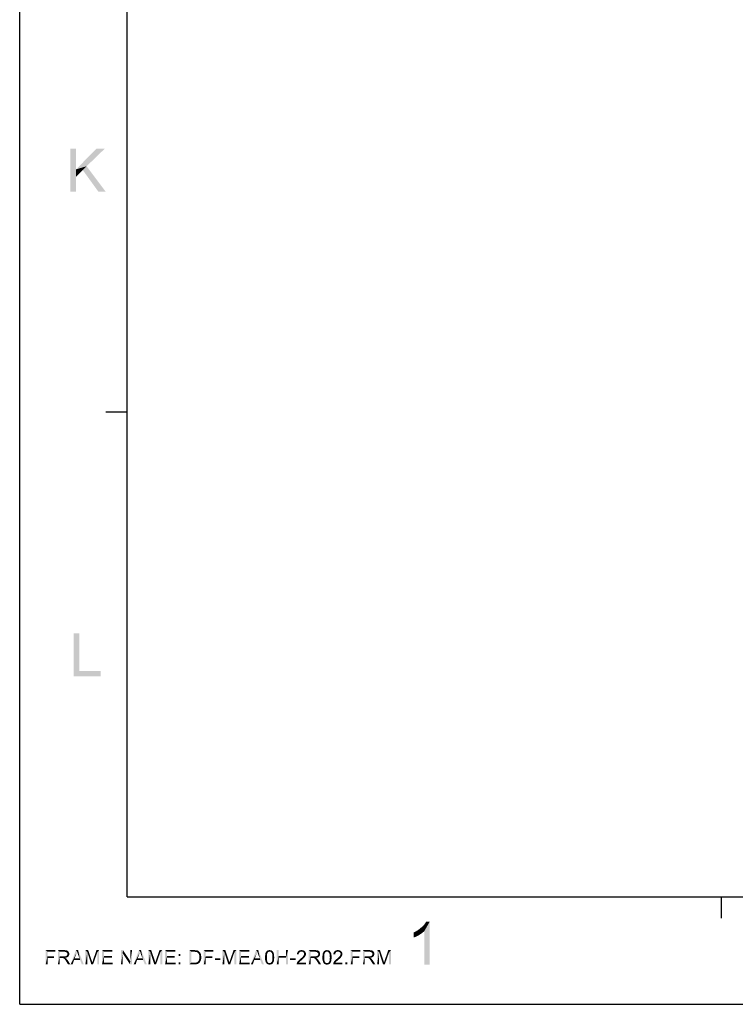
# Model space of a CAD drawing. Extents: x 0 to 1189, y 0 to 841.
# Tile 1 of 96: x 0 to 100, y 0 to 137. Entities that reach past the tile are written whole.
import ezdxf

# ---------------------------------------------------------------- set-up
doc = ezdxf.new("R2010")
doc.units = 0
doc.header["$LTSCALE"] = 65.395
doc.layers.get('0').update_dxf_attribs({"linetype": 'CONTINUOUS'})

msp = doc.modelspace()

# ---------------------------------------------------------------- linework, layer by layer
at = {"color": 4, "linetype": 'Continuous'}
for q in [(0, 841), (1189, 0)]:
    msp.add_line((0, 0), q, dxfattribs=at)
at = {"color": 3, "linetype": 'Continuous'}
for p, q in [((15, 15), (15, 826)), ((15, 82.58), (12, 82.58)), ((15, 15), (1174, 15)), ((97.79, 15), (97.79, 12))]:
    msp.add_line(p, q, dxfattribs=at)
at = {"color": 1, "linetype": 'Continuous'}
for points in [[(7.86, 119.36), (7.86, 116.47), (7.06, 113.36)], [(7.86, 119.36), (7.06, 113.36), (7.06, 119.36)], [(11.86, 119.36), (9.33, 116.91), (7.86, 116.47)], [(11.86, 119.36), (7.86, 116.47), (10.7, 119.36)], [(8.79, 116.38), (7.86, 116.47), (9.33, 116.91)], [(10.97, 113.36), (8.79, 116.38), (9.33, 116.91)], [(10.97, 113.36), (9.33, 116.91), (11.99, 113.36)], [(7.86, 116.47), (7.86, 115.45), (7.06, 113.36)], [(7.06, 113.36), (7.86, 115.45), (7.86, 113.36)], [(7.86, 116.47), (8.79, 116.38), (7.86, 115.45)], [(8.32, 51.77), (8.32, 46.49), (7.52, 45.77)], [(8.32, 51.77), (7.52, 45.77), (7.52, 51.77)], [(8.32, 46.49), (11.29, 46.49), (7.52, 45.77)], [(7.52, 45.77), (11.29, 46.49), (11.29, 45.77)], [(55.53, 10.34), (55.75, 10.52), (57.18, 11.54)], [(56.42, 10.21), (55.53, 10.34), (57.18, 11.54)], [(55.75, 10.52), (56.02, 10.74), (57.18, 11.54)], [(56.02, 10.74), (56.24, 10.92), (57.18, 11.54)], [(56.24, 10.92), (56.42, 11.14), (57.18, 11.54)], [(56.42, 11.14), (56.55, 11.32), (57.18, 11.54)], [(56.42, 5.54), (56.42, 10.21), (57.18, 11.54)], [(56.42, 5.54), (57.18, 11.54), (57.18, 5.54)], [(57.18, 11.54), (56.55, 11.32), (56.69, 11.54)], [(54.95, 10.03), (55.22, 10.16), (56.42, 10.21)], [(54.95, 10.03), (56.42, 10.21), (56.11, 9.94)], [(56.11, 9.94), (54.95, 9.32), (54.95, 10.03)], [(56.11, 9.94), (55.71, 9.67), (54.95, 9.32)], [(55.71, 9.67), (55.31, 9.45), (54.95, 9.32)], [(56.42, 10.21), (55.22, 10.16), (55.53, 10.34)], [(3.62, 7.57), (4.97, 7.57), (3.88, 7.33)], [(3.88, 7.33), (3.62, 5.57), (3.62, 7.57)], [(3.88, 7.33), (3.88, 6.71), (3.62, 5.57)], [(3.88, 7.33), (4.97, 7.57), (4.97, 7.33)], [(5.32, 7.57), (6.2, 7.57), (5.59, 7.33)], [(5.59, 7.33), (5.32, 5.57), (5.32, 7.57)], [(5.59, 7.33), (5.59, 6.7), (5.32, 5.57)], [(6.2, 7.57), (6.33, 7.55), (5.59, 7.33)], [(6.43, 7.55), (6.54, 7.53), (5.59, 7.33)], [(6.33, 7.55), (6.43, 7.55), (5.59, 7.33)], [(6.54, 7.53), (6.61, 7.51), (5.59, 7.33)], [(6.61, 7.51), (6.67, 7.48), (5.59, 7.33)], [(6.67, 7.48), (6.73, 7.44), (5.59, 7.33)], [(6.73, 7.44), (6.79, 7.38), (5.59, 7.33)], [(6.21, 7.33), (5.59, 7.33), (6.79, 7.38)], [(6.31, 7.32), (6.21, 7.33), (6.79, 7.38)], [(6.31, 7.32), (6.79, 7.38), (6.83, 7.32)], [(6.83, 7.32), (6.4, 7.3), (6.31, 7.32)], [(6.48, 7.27), (6.4, 7.3), (6.83, 7.32)], [(6.54, 7.24), (6.48, 7.27), (6.83, 7.32)], [(6.54, 7.24), (6.83, 7.32), (6.86, 7.24)], [(6.86, 7.24), (6.6, 7.18), (6.54, 7.24)], [(6.6, 7.18), (6.86, 7.24), (6.89, 7.18)], [(6.89, 7.18), (6.63, 7.14), (6.6, 7.18)], [(6.6, 6.84), (6.61, 6.87), (6.91, 6.92)], [(6.6, 6.84), (6.91, 6.92), (6.88, 6.83)], [(6.91, 6.92), (6.61, 6.87), (6.64, 6.92)], [(6.63, 7.14), (6.89, 7.18), (6.91, 7.1)], [(6.91, 7.1), (6.64, 7.08), (6.63, 7.14)], [(6.64, 7.08), (6.91, 7.1), (6.92, 7.02)], [(6.92, 7.02), (6.66, 7.01), (6.64, 7.08)], [(6.64, 6.96), (6.66, 7.01), (6.92, 7.02)], [(6.64, 6.92), (6.64, 6.96), (6.92, 7.02)], [(6.64, 6.92), (6.92, 7.02), (6.91, 6.92)], [(7.99, 7.36), (7.1, 5.57), (7.84, 7.57)], [(7.99, 7.36), (7.93, 7.15), (7.1, 5.57)], [(7.93, 7.15), (7.87, 6.96), (7.1, 5.57)], [(7.87, 6.96), (7.66, 6.41), (7.1, 5.57)], [(7.84, 7.57), (8.14, 7.57), (7.99, 7.36)], [(8.02, 7.27), (7.99, 7.36), (8.14, 7.57)], [(8.06, 7.17), (8.02, 7.27), (8.14, 7.57)], [(8.09, 7.05), (8.06, 7.17), (8.14, 7.57)], [(8.14, 6.93), (8.09, 7.05), (8.14, 7.57)], [(8.34, 6.41), (8.14, 6.93), (8.14, 7.57)], [(8.42, 6.19), (8.34, 6.41), (8.14, 7.57)], [(8.66, 5.57), (8.42, 6.19), (8.14, 7.57)], [(8.66, 5.57), (8.14, 7.57), (8.94, 5.57)], [(9.16, 7.57), (9.54, 7.57), (9.43, 7.27)], [(9.43, 7.27), (9.16, 5.57), (9.16, 7.57)], [(9.16, 5.57), (9.43, 7.27), (9.43, 5.57)], [(9.43, 7.27), (9.54, 7.57), (10.03, 6.15)], [(10.03, 6.15), (9.99, 5.57), (9.43, 7.27)], [(9.99, 5.57), (10.12, 5.85), (10.82, 7.24)], [(9.99, 5.57), (10.82, 7.24), (10.23, 5.57)], [(10.12, 5.85), (10.14, 5.91), (10.82, 7.24)], [(10.14, 5.91), (10.17, 5.98), (10.82, 7.24)], [(10.17, 5.98), (10.2, 6.07), (10.82, 7.24)], [(10.2, 6.07), (10.23, 6.18), (10.82, 7.24)], [(10.82, 7.24), (10.23, 6.18), (10.71, 7.57)], [(10.71, 7.57), (11.08, 7.57), (10.82, 7.24)], [(10.82, 5.57), (10.82, 7.24), (11.08, 7.57)], [(10.82, 5.57), (11.08, 7.57), (11.08, 5.57)], [(11.48, 7.57), (12.92, 7.57), (11.75, 7.33)], [(11.75, 7.33), (11.48, 5.57), (11.48, 7.57)], [(11.75, 7.33), (11.75, 6.73), (11.48, 5.57)], [(11.75, 7.33), (12.92, 7.57), (12.92, 7.33)], [(14.39, 7.57), (14.37, 7.1), (14.11, 5.57)], [(14.39, 7.57), (14.11, 5.57), (14.11, 7.57)], [(14.11, 5.57), (14.37, 7.1), (14.37, 5.57)], [(14.37, 7.1), (14.39, 7.57), (15.41, 6.03)], [(15.41, 6.03), (15.38, 5.57), (14.37, 7.1)], [(15.38, 5.57), (15.41, 6.03), (15.68, 7.57)], [(15.38, 5.57), (15.68, 7.57), (15.68, 5.57)], [(15.68, 7.57), (15.41, 6.03), (15.41, 7.57)], [(16.77, 7.36), (15.88, 5.57), (16.63, 7.57)], [(16.77, 7.36), (16.71, 7.15), (15.88, 5.57)], [(16.71, 7.15), (16.66, 6.96), (15.88, 5.57)], [(16.66, 6.96), (16.45, 6.41), (15.88, 5.57)], [(16.63, 7.57), (16.92, 7.57), (16.77, 7.36)], [(16.8, 7.27), (16.77, 7.36), (16.92, 7.57)], [(16.85, 7.17), (16.8, 7.27), (16.92, 7.57)], [(16.88, 7.05), (16.85, 7.17), (16.92, 7.57)], [(16.92, 6.93), (16.88, 7.05), (16.92, 7.57)], [(17.13, 6.41), (16.92, 6.93), (16.92, 7.57)], [(17.2, 6.19), (17.13, 6.41), (16.92, 7.57)], [(17.44, 5.57), (17.2, 6.19), (16.92, 7.57)], [(17.44, 5.57), (16.92, 7.57), (17.72, 5.57)], [(17.94, 7.57), (18.33, 7.57), (18.21, 7.27)], [(18.21, 7.27), (17.94, 5.57), (17.94, 7.57)], [(17.94, 5.57), (18.21, 7.27), (18.21, 5.57)], [(18.21, 7.27), (18.33, 7.57), (18.82, 6.15)], [(18.82, 6.15), (18.77, 5.57), (18.21, 7.27)], [(18.77, 5.57), (18.91, 5.85), (19.6, 7.24)], [(18.77, 5.57), (19.6, 7.24), (19.01, 5.57)], [(18.91, 5.85), (18.92, 5.91), (19.6, 7.24)], [(18.92, 5.91), (18.95, 5.98), (19.6, 7.24)], [(18.95, 5.98), (18.98, 6.07), (19.6, 7.24)], [(18.98, 6.07), (19.01, 6.18), (19.6, 7.24)], [(19.6, 7.24), (19.01, 6.18), (19.5, 7.57)], [(19.5, 7.57), (19.87, 7.57), (19.6, 7.24)], [(19.6, 5.57), (19.6, 7.24), (19.87, 7.57)], [(19.6, 5.57), (19.87, 7.57), (19.87, 5.57)], [(20.27, 7.57), (21.71, 7.57), (20.54, 7.33)], [(20.54, 7.33), (20.27, 5.57), (20.27, 7.57)], [(20.54, 7.33), (20.54, 6.73), (20.27, 5.57)], [(20.54, 7.33), (21.71, 7.57), (21.71, 7.33)], [(22.42, 7.02), (22.15, 6.75), (22.15, 7.02)], [(22.15, 6.75), (22.42, 7.02), (22.42, 6.75)], [(23.66, 7.57), (24.34, 7.57), (23.93, 7.33)], [(23.93, 7.33), (23.66, 5.57), (23.66, 7.57)], [(23.93, 7.33), (23.93, 5.81), (23.66, 5.57)], [(24.34, 7.57), (24.46, 7.55), (23.93, 7.33)], [(24.55, 7.55), (24.64, 7.54), (23.93, 7.33)], [(24.46, 7.55), (24.55, 7.55), (23.93, 7.33)], [(24.7, 7.54), (24.79, 7.51), (23.93, 7.33)], [(24.64, 7.54), (24.7, 7.54), (23.93, 7.33)], [(24.79, 7.51), (24.86, 7.48), (23.93, 7.33)], [(24.86, 7.48), (24.94, 7.44), (23.93, 7.33)], [(24.94, 7.44), (25, 7.39), (23.93, 7.33)], [(24.34, 7.33), (23.93, 7.33), (25, 7.39)], [(24.46, 7.32), (24.34, 7.33), (25, 7.39)], [(24.55, 7.32), (24.46, 7.32), (25, 7.39)], [(24.55, 7.32), (25, 7.39), (25.07, 7.32)], [(25.07, 7.32), (24.63, 7.3), (24.55, 7.32)], [(24.68, 7.29), (24.63, 7.3), (25.07, 7.32)], [(24.76, 7.24), (24.68, 7.29), (25.07, 7.32)], [(24.76, 7.24), (25.07, 7.32), (25.14, 7.24)], [(25.14, 7.24), (24.83, 7.2), (24.76, 7.24)], [(24.83, 7.2), (25.14, 7.24), (25.19, 7.15)], [(25.19, 7.15), (24.89, 7.14), (24.83, 7.2)], [(24.94, 7.07), (24.89, 7.14), (25.19, 7.15)], [(24.94, 7.07), (25.19, 7.15), (25.23, 7.05)], [(25.23, 7.05), (25, 6.96), (24.94, 7.07)], [(25, 6.96), (25.23, 7.05), (25.28, 6.95)], [(25.28, 6.95), (25.03, 6.86), (25, 6.96)], [(25.03, 6.86), (25.28, 6.95), (25.29, 6.83)], [(25.66, 7.57), (27.01, 7.57), (25.93, 7.33)], [(25.93, 7.33), (25.66, 5.57), (25.66, 7.57)], [(25.93, 7.33), (25.93, 6.71), (25.66, 5.57)], [(25.93, 7.33), (27.01, 7.57), (27.01, 7.33)], [(28.27, 7.57), (28.66, 7.57), (28.54, 7.27)], [(28.54, 7.27), (28.27, 5.57), (28.27, 7.57)], [(28.27, 5.57), (28.54, 7.27), (28.54, 5.57)], [(28.54, 7.27), (28.66, 7.57), (29.14, 6.15)], [(29.14, 6.15), (29.1, 5.57), (28.54, 7.27)], [(29.1, 5.57), (29.23, 5.85), (29.93, 7.24)], [(29.1, 5.57), (29.93, 7.24), (29.34, 5.57)], [(29.23, 5.85), (29.25, 5.91), (29.93, 7.24)], [(29.25, 5.91), (29.28, 5.98), (29.93, 7.24)], [(29.28, 5.98), (29.31, 6.07), (29.93, 7.24)], [(29.31, 6.07), (29.34, 6.18), (29.93, 7.24)], [(29.93, 7.24), (29.34, 6.18), (29.83, 7.57)], [(29.83, 7.57), (30.2, 7.57), (29.93, 7.24)], [(29.93, 5.57), (29.93, 7.24), (30.2, 7.57)], [(29.93, 5.57), (30.2, 7.57), (30.2, 5.57)], [(30.6, 7.57), (32.03, 7.57), (30.86, 7.33)], [(30.86, 7.33), (30.6, 5.57), (30.6, 7.57)], [(30.86, 7.33), (30.86, 6.73), (30.6, 5.57)], [(30.86, 7.33), (32.03, 7.57), (32.03, 7.33)], [(33.11, 7.36), (32.23, 5.57), (32.97, 7.57)], [(33.11, 7.36), (33.06, 7.15), (32.23, 5.57)], [(33.06, 7.15), (33, 6.96), (32.23, 5.57)], [(33, 6.96), (32.79, 6.41), (32.23, 5.57)], [(32.97, 7.57), (33.26, 7.57), (33.11, 7.36)], [(33.14, 7.27), (33.11, 7.36), (33.26, 7.57)], [(33.19, 7.17), (33.14, 7.27), (33.26, 7.57)], [(33.22, 7.05), (33.19, 7.17), (33.26, 7.57)], [(33.26, 6.93), (33.22, 7.05), (33.26, 7.57)], [(33.47, 6.41), (33.26, 6.93), (33.26, 7.57)], [(33.54, 6.19), (33.47, 6.41), (33.26, 7.57)], [(33.78, 5.57), (33.54, 6.19), (33.26, 7.57)], [(33.78, 5.57), (33.26, 7.57), (34.06, 5.57)], [(34.48, 6.87), (34.46, 6.77), (34.21, 6.71)], [(34.48, 6.87), (34.21, 6.71), (34.23, 6.87)], [(34.49, 6.96), (34.23, 6.87), (34.24, 7.01)], [(34.23, 6.87), (34.49, 6.96), (34.48, 6.87)], [(34.52, 7.11), (34.24, 7.01), (34.27, 7.13)], [(34.52, 7.11), (34.51, 7.04), (34.24, 7.01)], [(34.24, 7.01), (34.51, 7.04), (34.49, 6.96)], [(34.58, 7.21), (34.55, 7.17), (34.27, 7.13)], [(34.58, 7.21), (34.27, 7.13), (34.31, 7.21)], [(34.27, 7.13), (34.55, 7.17), (34.52, 7.11)], [(34.63, 7.27), (34.31, 7.21), (34.36, 7.3)], [(34.31, 7.21), (34.63, 7.27), (34.58, 7.21)], [(34.85, 7.36), (34.36, 7.3), (34.42, 7.39)], [(34.85, 7.36), (34.76, 7.35), (34.36, 7.3)], [(34.76, 7.35), (34.7, 7.32), (34.36, 7.3)], [(34.36, 7.3), (34.7, 7.32), (34.63, 7.27)], [(35.25, 7.42), (34.42, 7.39), (34.49, 7.45)], [(34.85, 7.36), (34.42, 7.39), (35.25, 7.42)], [(35.13, 7.5), (35.19, 7.47), (34.49, 7.45)], [(35.13, 7.5), (34.49, 7.45), (34.57, 7.5)], [(34.49, 7.45), (35.19, 7.47), (35.25, 7.42)], [(35, 7.54), (35.07, 7.53), (34.57, 7.5)], [(35, 7.54), (34.57, 7.5), (34.66, 7.54)], [(34.57, 7.5), (35.07, 7.53), (35.13, 7.5)], [(34.92, 7.55), (34.66, 7.54), (34.74, 7.55)], [(34.66, 7.54), (34.92, 7.55), (35, 7.54)], [(34.74, 7.55), (34.85, 7.57), (34.92, 7.55)], [(34.85, 7.36), (35.25, 7.42), (35.29, 7.36)], [(35.29, 7.36), (34.92, 7.35), (34.85, 7.36)], [(35, 7.32), (34.92, 7.35), (35.29, 7.36)], [(35, 7.32), (35.29, 7.36), (35.32, 7.32)], [(35.32, 7.32), (35.07, 7.26), (35, 7.32)], [(35.07, 7.26), (35.32, 7.32), (35.37, 7.24)], [(35.37, 7.24), (35.13, 7.2), (35.07, 7.26)], [(35.13, 7.2), (35.37, 7.24), (35.4, 7.18)], [(35.4, 7.18), (35.16, 7.15), (35.13, 7.2)], [(35.17, 7.1), (35.16, 7.15), (35.4, 7.18)], [(35.17, 7.1), (35.4, 7.18), (35.43, 7.1)], [(35.43, 7.1), (35.2, 7.02), (35.17, 7.1)], [(35.2, 7.02), (35.43, 7.1), (35.46, 7.02)], [(35.46, 7.02), (35.22, 6.95), (35.2, 7.02)], [(35.22, 6.95), (35.46, 7.02), (35.47, 6.92)], [(35.47, 6.92), (35.22, 6.87), (35.22, 6.95)], [(35.22, 6.87), (35.47, 6.92), (35.48, 6.81)], [(35.48, 6.81), (35.23, 6.77), (35.22, 6.87)], [(36.11, 7.57), (36.11, 6.75), (35.84, 5.57)], [(36.11, 7.57), (35.84, 5.57), (35.84, 7.57)], [(37.41, 7.57), (37.14, 6.75), (37.14, 7.57)], [(37.14, 6.52), (37.14, 6.75), (37.41, 7.57)], [(37.14, 5.57), (37.14, 6.52), (37.41, 7.57)], [(37.14, 5.57), (37.41, 7.57), (37.41, 5.57)], [(38.91, 7.05), (38.66, 6.99), (38.67, 7.11)], [(38.66, 6.99), (38.91, 7.05), (38.91, 6.96)], [(38.97, 7.18), (38.67, 7.11), (38.71, 7.23)], [(38.97, 7.18), (38.92, 7.13), (38.67, 7.11)], [(38.67, 7.11), (38.92, 7.13), (38.91, 7.05)], [(39.13, 7.33), (39.06, 7.29), (38.71, 7.23)], [(39.13, 7.33), (38.71, 7.23), (38.77, 7.33)], [(39.06, 7.29), (39.01, 7.24), (38.71, 7.23)], [(38.71, 7.23), (39.01, 7.24), (38.97, 7.18)], [(39.74, 7.41), (38.77, 7.33), (38.85, 7.42)], [(39.74, 7.41), (39.29, 7.36), (38.77, 7.33)], [(39.29, 7.36), (39.2, 7.35), (38.77, 7.33)], [(38.77, 7.33), (39.2, 7.35), (39.13, 7.33)], [(39.65, 7.48), (38.85, 7.42), (38.94, 7.48)], [(38.85, 7.42), (39.65, 7.48), (39.74, 7.41)], [(39.54, 7.53), (38.94, 7.48), (39.04, 7.53)], [(38.94, 7.48), (39.54, 7.53), (39.65, 7.48)], [(39.43, 7.55), (39.04, 7.53), (39.16, 7.55)], [(39.04, 7.53), (39.43, 7.55), (39.54, 7.53)], [(39.16, 7.55), (39.29, 7.57), (39.43, 7.55)], [(39.37, 7.35), (39.29, 7.36), (39.74, 7.41)], [(39.44, 7.33), (39.37, 7.35), (39.74, 7.41)], [(39.44, 7.33), (39.74, 7.41), (39.81, 7.32)], [(39.81, 7.32), (39.5, 7.3), (39.44, 7.33)], [(39.56, 7.26), (39.5, 7.3), (39.81, 7.32)], [(39.56, 7.26), (39.81, 7.32), (39.87, 7.23)], [(39.87, 7.23), (39.6, 7.21), (39.56, 7.26)], [(39.59, 6.81), (39.63, 6.89), (39.9, 6.9)], [(39.59, 6.81), (39.9, 6.9), (39.86, 6.78)], [(39.63, 7.15), (39.6, 7.21), (39.87, 7.23)], [(39.63, 7.15), (39.87, 7.23), (39.9, 7.13)], [(39.9, 7.13), (39.65, 7.1), (39.63, 7.15)], [(39.9, 6.9), (39.63, 6.89), (39.65, 6.95)], [(39.66, 7.02), (39.65, 7.1), (39.9, 7.13)], [(39.91, 7.01), (39.65, 6.95), (39.66, 7.02)], [(39.65, 6.95), (39.91, 7.01), (39.9, 6.9)], [(39.66, 7.02), (39.9, 7.13), (39.91, 7.01)], [(40.3, 7.57), (41.17, 7.57), (40.57, 7.33)], [(40.57, 7.33), (40.3, 5.57), (40.3, 7.57)], [(40.57, 7.33), (40.57, 6.7), (40.3, 5.57)], [(41.17, 7.57), (41.31, 7.55), (40.57, 7.33)], [(41.41, 7.55), (41.51, 7.53), (40.57, 7.33)], [(41.31, 7.55), (41.41, 7.55), (40.57, 7.33)], [(41.51, 7.53), (41.59, 7.51), (40.57, 7.33)], [(41.59, 7.51), (41.65, 7.48), (40.57, 7.33)], [(41.65, 7.48), (41.71, 7.44), (40.57, 7.33)], [(41.71, 7.44), (41.77, 7.38), (40.57, 7.33)], [(41.19, 7.33), (40.57, 7.33), (41.77, 7.38)], [(41.29, 7.32), (41.19, 7.33), (41.77, 7.38)], [(41.29, 7.32), (41.77, 7.38), (41.81, 7.32)], [(41.81, 7.32), (41.38, 7.3), (41.29, 7.32)], [(41.46, 7.27), (41.38, 7.3), (41.81, 7.32)], [(41.51, 7.24), (41.46, 7.27), (41.81, 7.32)], [(41.51, 7.24), (41.81, 7.32), (41.84, 7.24)], [(41.84, 7.24), (41.57, 7.18), (41.51, 7.24)], [(41.57, 7.18), (41.84, 7.24), (41.87, 7.18)], [(41.87, 7.18), (41.6, 7.14), (41.57, 7.18)], [(41.57, 6.84), (41.59, 6.87), (41.88, 6.92)], [(41.57, 6.84), (41.88, 6.92), (41.86, 6.83)], [(41.88, 6.92), (41.59, 6.87), (41.62, 6.92)], [(41.6, 7.14), (41.87, 7.18), (41.88, 7.1)], [(41.88, 7.1), (41.62, 7.08), (41.6, 7.14)], [(41.62, 7.08), (41.88, 7.1), (41.9, 7.02)], [(41.9, 7.02), (41.63, 7.01), (41.62, 7.08)], [(41.62, 6.96), (41.63, 7.01), (41.9, 7.02)], [(41.62, 6.92), (41.62, 6.96), (41.9, 7.02)], [(41.62, 6.92), (41.9, 7.02), (41.88, 6.92)], [(42.48, 6.87), (42.46, 6.77), (42.21, 6.71)], [(42.48, 6.87), (42.21, 6.71), (42.23, 6.87)], [(42.49, 6.96), (42.23, 6.87), (42.24, 7.01)], [(42.23, 6.87), (42.49, 6.96), (42.48, 6.87)], [(42.52, 7.11), (42.24, 7.01), (42.27, 7.13)], [(42.52, 7.11), (42.51, 7.04), (42.24, 7.01)], [(42.24, 7.01), (42.51, 7.04), (42.49, 6.96)], [(42.58, 7.21), (42.55, 7.17), (42.27, 7.13)], [(42.58, 7.21), (42.27, 7.13), (42.31, 7.21)], [(42.27, 7.13), (42.55, 7.17), (42.52, 7.11)], [(42.63, 7.27), (42.31, 7.21), (42.36, 7.3)], [(42.31, 7.21), (42.63, 7.27), (42.58, 7.21)], [(42.85, 7.36), (42.36, 7.3), (42.42, 7.39)], [(42.85, 7.36), (42.76, 7.35), (42.36, 7.3)], [(42.76, 7.35), (42.7, 7.32), (42.36, 7.3)], [(42.36, 7.3), (42.7, 7.32), (42.63, 7.27)], [(43.25, 7.42), (42.42, 7.39), (42.49, 7.45)], [(42.85, 7.36), (42.42, 7.39), (43.25, 7.42)], [(43.13, 7.5), (43.19, 7.47), (42.49, 7.45)], [(43.13, 7.5), (42.49, 7.45), (42.57, 7.5)], [(42.49, 7.45), (43.19, 7.47), (43.25, 7.42)], [(43, 7.54), (43.07, 7.53), (42.57, 7.5)], [(43, 7.54), (42.57, 7.5), (42.66, 7.54)], [(42.57, 7.5), (43.07, 7.53), (43.13, 7.5)], [(42.92, 7.55), (42.66, 7.54), (42.74, 7.55)], [(42.66, 7.54), (42.92, 7.55), (43, 7.54)], [(42.74, 7.55), (42.85, 7.57), (42.92, 7.55)], [(42.85, 7.36), (43.25, 7.42), (43.29, 7.36)], [(43.29, 7.36), (42.92, 7.35), (42.85, 7.36)], [(43, 7.32), (42.92, 7.35), (43.29, 7.36)], [(43, 7.32), (43.29, 7.36), (43.32, 7.32)], [(43.32, 7.32), (43.07, 7.26), (43, 7.32)], [(43.07, 7.26), (43.32, 7.32), (43.37, 7.24)], [(43.37, 7.24), (43.13, 7.2), (43.07, 7.26)], [(43.13, 7.2), (43.37, 7.24), (43.4, 7.18)], [(43.4, 7.18), (43.16, 7.15), (43.13, 7.2)], [(43.17, 7.1), (43.16, 7.15), (43.4, 7.18)], [(43.17, 7.1), (43.4, 7.18), (43.43, 7.1)], [(43.43, 7.1), (43.2, 7.02), (43.17, 7.1)], [(43.2, 7.02), (43.43, 7.1), (43.46, 7.02)], [(43.46, 7.02), (43.22, 6.95), (43.2, 7.02)], [(43.22, 6.95), (43.46, 7.02), (43.47, 6.92)], [(43.47, 6.92), (43.22, 6.87), (43.22, 6.95)], [(43.22, 6.87), (43.47, 6.92), (43.48, 6.81)], [(43.48, 6.81), (43.23, 6.77), (43.22, 6.87)], [(43.99, 7.05), (43.74, 6.99), (43.75, 7.11)], [(43.74, 6.99), (43.99, 7.05), (43.99, 6.96)], [(44.05, 7.18), (43.75, 7.11), (43.8, 7.23)], [(44.05, 7.18), (44, 7.13), (43.75, 7.11)], [(43.75, 7.11), (44, 7.13), (43.99, 7.05)], [(44.21, 7.33), (44.14, 7.29), (43.8, 7.23)], [(44.21, 7.33), (43.8, 7.23), (43.86, 7.33)], [(44.14, 7.29), (44.09, 7.24), (43.8, 7.23)], [(43.8, 7.23), (44.09, 7.24), (44.05, 7.18)], [(44.82, 7.41), (43.86, 7.33), (43.93, 7.42)], [(44.82, 7.41), (44.37, 7.36), (43.86, 7.33)], [(44.37, 7.36), (44.28, 7.35), (43.86, 7.33)], [(43.86, 7.33), (44.28, 7.35), (44.21, 7.33)], [(44.73, 7.48), (43.93, 7.42), (44.02, 7.48)], [(43.93, 7.42), (44.73, 7.48), (44.82, 7.41)], [(44.63, 7.53), (44.02, 7.48), (44.12, 7.53)], [(44.02, 7.48), (44.63, 7.53), (44.73, 7.48)], [(44.51, 7.55), (44.12, 7.53), (44.24, 7.55)], [(44.12, 7.53), (44.51, 7.55), (44.63, 7.53)], [(44.24, 7.55), (44.37, 7.57), (44.51, 7.55)], [(44.45, 7.35), (44.37, 7.36), (44.82, 7.41)], [(44.52, 7.33), (44.45, 7.35), (44.82, 7.41)], [(44.52, 7.33), (44.82, 7.41), (44.89, 7.32)], [(44.89, 7.32), (44.58, 7.3), (44.52, 7.33)], [(44.64, 7.26), (44.58, 7.3), (44.89, 7.32)], [(44.64, 7.26), (44.89, 7.32), (44.95, 7.23)], [(44.95, 7.23), (44.68, 7.21), (44.64, 7.26)], [(44.67, 6.81), (44.71, 6.89), (44.98, 6.9)], [(44.67, 6.81), (44.98, 6.9), (44.94, 6.78)], [(44.71, 7.15), (44.68, 7.21), (44.95, 7.23)], [(44.71, 7.15), (44.95, 7.23), (44.98, 7.13)], [(44.98, 7.13), (44.73, 7.1), (44.71, 7.15)], [(44.98, 6.9), (44.71, 6.89), (44.73, 6.95)], [(44.74, 7.02), (44.73, 7.1), (44.98, 7.13)], [(45, 7.01), (44.73, 6.95), (44.74, 7.02)], [(44.73, 6.95), (45, 7.01), (44.98, 6.9)], [(44.74, 7.02), (44.98, 7.13), (45, 7.01)], [(46.15, 7.57), (47.5, 7.57), (46.42, 7.33)], [(46.42, 7.33), (46.15, 5.57), (46.15, 7.57)], [(46.42, 7.33), (46.42, 6.71), (46.15, 5.57)], [(46.42, 7.33), (47.5, 7.57), (47.5, 7.33)], [(47.86, 7.57), (48.73, 7.57), (48.12, 7.33)], [(48.12, 7.33), (47.86, 5.57), (47.86, 7.57)], [(48.12, 7.33), (48.12, 6.7), (47.86, 5.57)], [(48.73, 7.57), (48.86, 7.55), (48.12, 7.33)], [(48.97, 7.55), (49.07, 7.53), (48.12, 7.33)], [(48.86, 7.55), (48.97, 7.55), (48.12, 7.33)], [(49.07, 7.53), (49.14, 7.51), (48.12, 7.33)], [(49.14, 7.51), (49.2, 7.48), (48.12, 7.33)], [(49.2, 7.48), (49.26, 7.44), (48.12, 7.33)], [(49.26, 7.44), (49.32, 7.38), (48.12, 7.33)], [(48.74, 7.33), (48.12, 7.33), (49.32, 7.38)], [(48.85, 7.32), (48.74, 7.33), (49.32, 7.38)], [(48.85, 7.32), (49.32, 7.38), (49.37, 7.32)], [(49.37, 7.32), (48.94, 7.3), (48.85, 7.32)], [(49.01, 7.27), (48.94, 7.3), (49.37, 7.32)], [(49.07, 7.24), (49.01, 7.27), (49.37, 7.32)], [(49.07, 7.24), (49.37, 7.32), (49.4, 7.24)], [(49.4, 7.24), (49.13, 7.18), (49.07, 7.24)], [(49.13, 7.18), (49.4, 7.24), (49.43, 7.18)], [(49.43, 7.18), (49.16, 7.14), (49.13, 7.18)], [(49.13, 6.84), (49.14, 6.87), (49.44, 6.92)], [(49.13, 6.84), (49.44, 6.92), (49.41, 6.83)], [(49.44, 6.92), (49.14, 6.87), (49.17, 6.92)], [(49.16, 7.14), (49.43, 7.18), (49.44, 7.1)], [(49.44, 7.1), (49.17, 7.08), (49.16, 7.14)], [(49.17, 7.08), (49.44, 7.1), (49.46, 7.02)], [(49.46, 7.02), (49.19, 7.01), (49.17, 7.08)], [(49.17, 6.96), (49.19, 7.01), (49.46, 7.02)], [(49.17, 6.92), (49.17, 6.96), (49.46, 7.02)], [(49.17, 6.92), (49.46, 7.02), (49.44, 6.92)], [(49.84, 7.57), (50.23, 7.57), (50.11, 7.27)], [(50.11, 7.27), (49.84, 5.57), (49.84, 7.57)], [(49.84, 5.57), (50.11, 7.27), (50.11, 5.57)], [(50.11, 7.27), (50.23, 7.57), (50.71, 6.15)], [(50.71, 6.15), (50.67, 5.57), (50.11, 7.27)], [(50.67, 5.57), (50.8, 5.85), (51.5, 7.24)], [(50.67, 5.57), (51.5, 7.24), (50.91, 5.57)], [(50.8, 5.85), (50.82, 5.91), (51.5, 7.24)], [(50.82, 5.91), (50.85, 5.98), (51.5, 7.24)], [(50.85, 5.98), (50.88, 6.07), (51.5, 7.24)], [(50.88, 6.07), (50.91, 6.18), (51.5, 7.24)], [(51.5, 7.24), (50.91, 6.18), (51.4, 7.57)], [(51.4, 7.57), (51.77, 7.57), (51.5, 7.24)], [(51.5, 5.57), (51.5, 7.24), (51.77, 7.57)], [(51.5, 5.57), (51.77, 7.57), (51.77, 5.57)], [(3.88, 6.71), (3.88, 6.47), (3.62, 5.57)], [(3.62, 5.57), (3.88, 6.47), (3.88, 5.57)], [(3.88, 6.47), (4.8, 6.71), (4.8, 6.47)], [(3.88, 6.71), (4.8, 6.71), (3.88, 6.47)], [(5.59, 6.7), (5.59, 6.46), (5.32, 5.57)], [(5.32, 5.57), (5.59, 6.46), (5.59, 5.57)], [(6.31, 6.7), (6.77, 6.67), (5.59, 6.46)], [(6.24, 6.7), (6.31, 6.7), (5.59, 6.46)], [(6.15, 6.7), (6.24, 6.7), (5.59, 6.46)], [(5.59, 6.7), (6.15, 6.7), (5.59, 6.46)], [(6.77, 6.67), (6.7, 6.61), (5.59, 6.46)], [(6.7, 6.61), (6.6, 6.55), (5.59, 6.46)], [(6.6, 6.55), (6.49, 6.5), (5.59, 6.46)], [(6.49, 6.5), (6.36, 6.49), (5.59, 6.46)], [(5.88, 6.46), (5.59, 6.46), (6.36, 6.49)], [(5.93, 6.44), (5.88, 6.46), (6.36, 6.49)], [(5.97, 6.44), (5.93, 6.44), (6.36, 6.49)], [(6, 6.44), (5.97, 6.44), (6.36, 6.49)], [(6.03, 6.44), (6, 6.44), (6.36, 6.49)], [(6.09, 6.43), (6.03, 6.44), (6.36, 6.49)], [(6.09, 6.43), (6.36, 6.49), (6.43, 6.43)], [(6.43, 6.43), (6.15, 6.4), (6.09, 6.43)], [(6.18, 6.37), (6.15, 6.4), (6.43, 6.43)], [(6.18, 6.37), (6.43, 6.43), (6.51, 6.37)], [(6.51, 6.37), (6.23, 6.34), (6.18, 6.37)], [(6.26, 6.31), (6.23, 6.34), (6.51, 6.37)], [(6.28, 6.27), (6.26, 6.31), (6.51, 6.37)], [(6.28, 6.27), (6.51, 6.37), (6.61, 6.25)], [(6.61, 6.25), (6.33, 6.21), (6.28, 6.27)], [(6.31, 6.7), (6.37, 6.71), (6.83, 6.74)], [(6.31, 6.7), (6.83, 6.74), (6.77, 6.67)], [(6.37, 6.15), (6.33, 6.21), (6.61, 6.25)], [(6.37, 6.71), (6.43, 6.73), (6.83, 6.74)], [(6.37, 6.15), (6.61, 6.25), (6.71, 6.12)], [(6.71, 6.12), (6.43, 6.07), (6.37, 6.15)], [(6.83, 6.74), (6.43, 6.73), (6.48, 6.74)], [(6.48, 5.98), (6.43, 6.07), (6.71, 6.12)], [(6.48, 6.74), (6.52, 6.77), (6.88, 6.83)], [(6.48, 6.74), (6.88, 6.83), (6.83, 6.74)], [(6.74, 5.57), (6.48, 5.98), (6.71, 6.12)], [(6.52, 6.77), (6.57, 6.8), (6.88, 6.83)], [(6.88, 6.83), (6.57, 6.8), (6.6, 6.84)], [(6.74, 5.57), (6.71, 6.12), (7.06, 5.57)], [(7.66, 6.41), (7.59, 6.19), (7.1, 5.57)], [(7.1, 5.57), (7.59, 6.19), (7.38, 5.57)], [(7.66, 6.41), (8.34, 6.41), (7.59, 6.19)], [(8.42, 6.19), (7.59, 6.19), (8.34, 6.41)], [(10.03, 6.15), (10.06, 6.06), (9.99, 5.57)], [(10.06, 6.06), (10.08, 5.98), (9.99, 5.57)], [(10.08, 5.98), (10.11, 5.91), (9.99, 5.57)], [(10.11, 5.91), (10.12, 5.85), (9.99, 5.57)], [(11.75, 6.73), (11.75, 6.49), (11.48, 5.57)], [(11.75, 6.49), (11.75, 5.81), (11.48, 5.57)], [(11.75, 5.81), (12.97, 5.81), (11.48, 5.57)], [(11.48, 5.57), (12.97, 5.81), (12.97, 5.57)], [(11.75, 6.49), (12.85, 6.73), (12.85, 6.49)], [(11.75, 6.73), (12.85, 6.73), (11.75, 6.49)], [(16.45, 6.41), (16.37, 6.19), (15.88, 5.57)], [(15.88, 5.57), (16.37, 6.19), (16.17, 5.57)], [(16.45, 6.41), (17.13, 6.41), (16.37, 6.19)], [(17.2, 6.19), (16.37, 6.19), (17.13, 6.41)], [(18.82, 6.15), (18.85, 6.06), (18.77, 5.57)], [(18.85, 6.06), (18.86, 5.98), (18.77, 5.57)], [(18.86, 5.98), (18.89, 5.91), (18.77, 5.57)], [(18.89, 5.91), (18.91, 5.85), (18.77, 5.57)], [(20.54, 6.73), (20.54, 6.49), (20.27, 5.57)], [(20.54, 6.49), (20.54, 5.81), (20.27, 5.57)], [(20.54, 5.81), (21.75, 5.81), (20.27, 5.57)], [(20.27, 5.57), (21.75, 5.81), (21.75, 5.57)], [(20.54, 6.49), (21.63, 6.73), (21.63, 6.49)], [(20.54, 6.73), (21.63, 6.73), (20.54, 6.49)], [(22.42, 5.84), (22.15, 5.57), (22.15, 5.84)], [(22.15, 5.57), (22.42, 5.84), (22.42, 5.57)], [(24.54, 5.81), (25.04, 5.78), (23.66, 5.57)], [(24.45, 5.81), (24.54, 5.81), (23.66, 5.57)], [(24.36, 5.81), (24.45, 5.81), (23.66, 5.57)], [(23.93, 5.81), (24.36, 5.81), (23.66, 5.57)], [(25.04, 5.78), (24.94, 5.7), (23.66, 5.57)], [(24.94, 5.7), (24.83, 5.64), (23.66, 5.57)], [(24.83, 5.64), (24.7, 5.6), (23.66, 5.57)], [(24.37, 5.57), (23.66, 5.57), (24.7, 5.6)], [(24.37, 5.57), (24.7, 5.6), (24.55, 5.57)], [(24.54, 5.81), (24.61, 5.82), (25.13, 5.88)], [(24.54, 5.81), (25.13, 5.88), (25.04, 5.78)], [(24.61, 5.82), (24.67, 5.84), (25.13, 5.88)], [(24.67, 5.84), (24.71, 5.85), (25.13, 5.88)], [(25.13, 5.88), (24.71, 5.85), (24.77, 5.88)], [(24.77, 5.88), (24.8, 5.91), (25.16, 5.94)], [(24.77, 5.88), (25.16, 5.94), (25.13, 5.88)], [(25.16, 5.94), (24.8, 5.91), (24.85, 5.94)], [(24.85, 5.94), (24.89, 5.98), (25.2, 6.01)], [(24.85, 5.94), (25.2, 6.01), (25.16, 5.94)], [(25.2, 6.01), (24.89, 5.98), (24.94, 6.04)], [(25.23, 6.09), (24.94, 6.04), (24.97, 6.12)], [(24.94, 6.04), (25.23, 6.09), (25.2, 6.01)], [(25.26, 6.16), (24.97, 6.12), (25, 6.19)], [(24.97, 6.12), (25.26, 6.16), (25.23, 6.09)], [(25.28, 6.27), (25, 6.19), (25.03, 6.28)], [(25, 6.19), (25.28, 6.27), (25.26, 6.16)], [(25.29, 6.83), (25.04, 6.73), (25.03, 6.86)], [(25.31, 6.35), (25.03, 6.28), (25.04, 6.37)], [(25.03, 6.28), (25.31, 6.35), (25.28, 6.27)], [(25.04, 6.73), (25.29, 6.83), (25.31, 6.71)], [(25.31, 6.71), (25.06, 6.58), (25.04, 6.73)], [(25.32, 6.58), (25.04, 6.47), (25.06, 6.58)], [(25.04, 6.47), (25.32, 6.58), (25.31, 6.46)], [(25.31, 6.46), (25.04, 6.37), (25.04, 6.47)], [(25.04, 6.37), (25.31, 6.46), (25.31, 6.35)], [(25.06, 6.58), (25.31, 6.71), (25.32, 6.58)], [(25.93, 6.71), (25.93, 6.47), (25.66, 5.57)], [(25.66, 5.57), (25.93, 6.47), (25.93, 5.57)], [(25.93, 6.47), (26.85, 6.71), (26.85, 6.47)], [(25.93, 6.71), (26.85, 6.71), (25.93, 6.47)], [(27.99, 6.4), (27.22, 6.16), (27.22, 6.4)], [(27.22, 6.16), (27.99, 6.4), (27.99, 6.16)], [(29.14, 6.15), (29.17, 6.06), (29.1, 5.57)], [(29.17, 6.06), (29.19, 5.98), (29.1, 5.57)], [(29.19, 5.98), (29.22, 5.91), (29.1, 5.57)], [(29.22, 5.91), (29.23, 5.85), (29.1, 5.57)], [(30.86, 6.73), (30.86, 6.49), (30.6, 5.57)], [(30.86, 6.49), (30.86, 5.81), (30.6, 5.57)], [(30.86, 5.81), (32.08, 5.81), (30.6, 5.57)], [(30.6, 5.57), (32.08, 5.81), (32.08, 5.57)], [(30.86, 6.49), (31.96, 6.73), (31.96, 6.49)], [(30.86, 6.73), (31.96, 6.73), (30.86, 6.49)], [(32.79, 6.41), (32.71, 6.19), (32.23, 5.57)], [(32.23, 5.57), (32.71, 6.19), (32.51, 5.57)], [(32.79, 6.41), (33.47, 6.41), (32.71, 6.19)], [(33.54, 6.19), (32.71, 6.19), (33.47, 6.41)], [(34.21, 6.71), (34.46, 6.77), (34.46, 6.67)], [(34.46, 6.67), (34.21, 6.55), (34.21, 6.71)], [(34.21, 6.55), (34.46, 6.67), (34.46, 6.55)], [(34.46, 6.55), (34.46, 6.43), (34.21, 6.41)], [(34.46, 6.55), (34.21, 6.41), (34.21, 6.55)], [(34.21, 6.41), (34.46, 6.43), (34.46, 6.33)], [(34.46, 6.33), (34.21, 6.28), (34.21, 6.41)], [(34.21, 6.28), (34.46, 6.33), (34.48, 6.22)], [(34.48, 6.22), (34.23, 6.18), (34.21, 6.28)], [(34.23, 6.18), (34.48, 6.22), (34.48, 6.13)], [(34.48, 6.13), (34.26, 6.06), (34.23, 6.18)], [(34.26, 6.06), (34.48, 6.13), (34.51, 6.06)], [(34.51, 6.06), (34.28, 5.97), (34.26, 6.06)], [(34.51, 6.06), (34.52, 6), (34.28, 5.97)], [(34.28, 5.97), (34.52, 6), (34.54, 5.94)], [(34.54, 5.94), (34.31, 5.88), (34.28, 5.97)], [(34.54, 5.94), (34.57, 5.9), (34.31, 5.88)], [(34.31, 5.88), (34.57, 5.9), (34.63, 5.82)], [(34.63, 5.82), (34.36, 5.81), (34.31, 5.88)], [(34.36, 5.81), (34.63, 5.82), (34.7, 5.78)], [(34.7, 5.78), (34.4, 5.73), (34.36, 5.81)], [(34.7, 5.78), (34.77, 5.75), (34.4, 5.73)], [(34.85, 5.75), (34.92, 5.75), (34.4, 5.73)], [(34.77, 5.75), (34.85, 5.75), (34.4, 5.73)], [(35.28, 5.7), (34.4, 5.73), (34.92, 5.75)], [(35.28, 5.7), (34.45, 5.69), (34.4, 5.73)], [(34.49, 5.64), (34.45, 5.69), (35.28, 5.7)], [(34.49, 5.64), (35.28, 5.7), (35.2, 5.64)], [(35.2, 5.64), (34.54, 5.61), (34.49, 5.64)], [(34.54, 5.61), (35.2, 5.64), (35.13, 5.6)], [(35.13, 5.6), (34.6, 5.58), (34.54, 5.61)], [(34.66, 5.57), (34.6, 5.58), (35.13, 5.6)], [(34.66, 5.57), (35.13, 5.6), (35.04, 5.57)], [(35.04, 5.57), (34.71, 5.55), (34.66, 5.57)], [(34.77, 5.55), (34.71, 5.55), (35.04, 5.57)], [(34.77, 5.55), (35.04, 5.57), (34.95, 5.55)], [(34.95, 5.55), (34.85, 5.54), (34.77, 5.55)], [(34.92, 5.75), (35, 5.78), (35.34, 5.79)], [(34.92, 5.75), (35.34, 5.79), (35.28, 5.7)], [(35.34, 5.79), (35, 5.78), (35.07, 5.84)], [(35.38, 5.88), (35.07, 5.84), (35.13, 5.9)], [(35.07, 5.84), (35.38, 5.88), (35.34, 5.79)], [(35.13, 5.9), (35.16, 5.94), (35.43, 5.98)], [(35.13, 5.9), (35.43, 5.98), (35.38, 5.88)], [(35.43, 5.98), (35.16, 5.94), (35.17, 6)], [(35.17, 6), (35.2, 6.06), (35.46, 6.1)], [(35.17, 6), (35.46, 6.1), (35.43, 5.98)], [(35.46, 6.1), (35.2, 6.06), (35.22, 6.13)], [(35.47, 6.24), (35.22, 6.22), (35.23, 6.33)], [(35.22, 6.13), (35.22, 6.22), (35.47, 6.24)], [(35.22, 6.13), (35.47, 6.24), (35.46, 6.1)], [(35.23, 6.77), (35.48, 6.81), (35.48, 6.68)], [(35.48, 6.68), (35.23, 6.67), (35.23, 6.77)], [(35.25, 6.55), (35.23, 6.67), (35.48, 6.68)], [(35.5, 6.55), (35.23, 6.43), (35.25, 6.55)], [(35.23, 6.43), (35.5, 6.55), (35.48, 6.38)], [(35.48, 6.38), (35.23, 6.33), (35.23, 6.43)], [(35.23, 6.33), (35.48, 6.38), (35.47, 6.24)], [(35.25, 6.55), (35.48, 6.68), (35.5, 6.55)], [(36.11, 6.75), (36.11, 6.52), (35.84, 5.57)], [(35.84, 5.57), (36.11, 6.52), (36.11, 5.57)], [(36.11, 6.75), (37.14, 6.75), (36.11, 6.52)], [(37.14, 6.52), (36.11, 6.52), (37.14, 6.75)], [(38.46, 6.4), (37.69, 6.16), (37.69, 6.4)], [(37.69, 6.16), (38.46, 6.4), (38.46, 6.16)], [(38.63, 5.66), (38.64, 5.73), (39.93, 5.82)], [(38.63, 5.57), (38.63, 5.66), (39.93, 5.82)], [(38.63, 5.57), (39.93, 5.82), (39.93, 5.57)], [(39, 5.88), (38.95, 5.82), (38.64, 5.73)], [(39, 5.88), (38.64, 5.73), (38.7, 5.88)], [(38.95, 5.82), (39.93, 5.82), (38.64, 5.73)], [(39.1, 5.98), (38.7, 5.88), (38.79, 6.01)], [(39.1, 5.98), (39.06, 5.94), (38.7, 5.88)], [(38.7, 5.88), (39.06, 5.94), (39, 5.88)], [(39.16, 6.04), (38.79, 6.01), (38.85, 6.07)], [(38.79, 6.01), (39.16, 6.04), (39.1, 5.98)], [(39.25, 6.1), (38.85, 6.07), (38.92, 6.15)], [(38.85, 6.07), (39.25, 6.1), (39.16, 6.04)], [(39.34, 6.19), (38.92, 6.15), (39.01, 6.24)], [(38.92, 6.15), (39.34, 6.19), (39.25, 6.1)], [(39.46, 6.3), (39.01, 6.24), (39.1, 6.31)], [(39.01, 6.24), (39.46, 6.3), (39.34, 6.19)], [(39.56, 6.38), (39.1, 6.31), (39.19, 6.38)], [(39.1, 6.31), (39.56, 6.38), (39.46, 6.3)], [(39.19, 6.38), (39.25, 6.44), (39.65, 6.47)], [(39.19, 6.38), (39.65, 6.47), (39.56, 6.38)], [(39.65, 6.47), (39.25, 6.44), (39.32, 6.5)], [(39.71, 6.53), (39.32, 6.5), (39.38, 6.56)], [(39.32, 6.5), (39.71, 6.53), (39.65, 6.47)], [(39.75, 6.61), (39.38, 6.56), (39.43, 6.61)], [(39.38, 6.56), (39.75, 6.61), (39.71, 6.53)], [(39.43, 6.61), (39.47, 6.65), (39.8, 6.67)], [(39.43, 6.61), (39.8, 6.67), (39.75, 6.61)], [(39.8, 6.67), (39.47, 6.65), (39.51, 6.7)], [(39.84, 6.73), (39.51, 6.7), (39.54, 6.74)], [(39.51, 6.7), (39.84, 6.73), (39.8, 6.67)], [(39.86, 6.78), (39.54, 6.74), (39.59, 6.81)], [(39.54, 6.74), (39.86, 6.78), (39.84, 6.73)], [(40.57, 6.7), (40.57, 6.46), (40.3, 5.57)], [(40.3, 5.57), (40.57, 6.46), (40.57, 5.57)], [(41.29, 6.7), (41.75, 6.67), (40.57, 6.46)], [(41.22, 6.7), (41.29, 6.7), (40.57, 6.46)], [(41.13, 6.7), (41.22, 6.7), (40.57, 6.46)], [(40.57, 6.7), (41.13, 6.7), (40.57, 6.46)], [(41.75, 6.67), (41.68, 6.61), (40.57, 6.46)], [(41.68, 6.61), (41.57, 6.55), (40.57, 6.46)], [(41.57, 6.55), (41.47, 6.5), (40.57, 6.46)], [(41.47, 6.5), (41.34, 6.49), (40.57, 6.46)], [(40.86, 6.46), (40.57, 6.46), (41.34, 6.49)], [(40.91, 6.44), (40.86, 6.46), (41.34, 6.49)], [(40.95, 6.44), (40.91, 6.44), (41.34, 6.49)], [(40.98, 6.44), (40.95, 6.44), (41.34, 6.49)], [(41.01, 6.44), (40.98, 6.44), (41.34, 6.49)], [(41.07, 6.43), (41.01, 6.44), (41.34, 6.49)], [(41.07, 6.43), (41.34, 6.49), (41.41, 6.43)], [(41.41, 6.43), (41.13, 6.4), (41.07, 6.43)], [(41.16, 6.37), (41.13, 6.4), (41.41, 6.43)], [(41.16, 6.37), (41.41, 6.43), (41.48, 6.37)], [(41.48, 6.37), (41.2, 6.34), (41.16, 6.37)], [(41.23, 6.31), (41.2, 6.34), (41.48, 6.37)], [(41.26, 6.27), (41.23, 6.31), (41.48, 6.37)], [(41.26, 6.27), (41.48, 6.37), (41.59, 6.25)], [(41.59, 6.25), (41.31, 6.21), (41.26, 6.27)], [(41.29, 6.7), (41.35, 6.71), (41.81, 6.74)], [(41.29, 6.7), (41.81, 6.74), (41.75, 6.67)], [(41.35, 6.15), (41.31, 6.21), (41.59, 6.25)], [(41.35, 6.71), (41.41, 6.73), (41.81, 6.74)], [(41.35, 6.15), (41.59, 6.25), (41.69, 6.12)], [(41.69, 6.12), (41.41, 6.07), (41.35, 6.15)], [(41.81, 6.74), (41.41, 6.73), (41.46, 6.74)], [(41.46, 5.98), (41.41, 6.07), (41.69, 6.12)], [(41.46, 6.74), (41.5, 6.77), (41.86, 6.83)], [(41.46, 6.74), (41.86, 6.83), (41.81, 6.74)], [(41.72, 5.57), (41.46, 5.98), (41.69, 6.12)], [(41.5, 6.77), (41.54, 6.8), (41.86, 6.83)], [(41.86, 6.83), (41.54, 6.8), (41.57, 6.84)], [(41.72, 5.57), (41.69, 6.12), (42.03, 5.57)], [(42.21, 6.71), (42.46, 6.77), (42.46, 6.67)], [(42.46, 6.67), (42.21, 6.55), (42.21, 6.71)], [(42.21, 6.55), (42.46, 6.67), (42.46, 6.55)], [(42.46, 6.55), (42.46, 6.43), (42.21, 6.41)], [(42.46, 6.55), (42.21, 6.41), (42.21, 6.55)], [(42.21, 6.41), (42.46, 6.43), (42.46, 6.33)], [(42.46, 6.33), (42.21, 6.28), (42.21, 6.41)], [(42.21, 6.28), (42.46, 6.33), (42.48, 6.22)], [(42.48, 6.22), (42.23, 6.18), (42.21, 6.28)], [(42.23, 6.18), (42.48, 6.22), (42.48, 6.13)], [(42.48, 6.13), (42.26, 6.06), (42.23, 6.18)], [(42.26, 6.06), (42.48, 6.13), (42.51, 6.06)], [(42.51, 6.06), (42.28, 5.97), (42.26, 6.06)], [(42.51, 6.06), (42.52, 6), (42.28, 5.97)], [(42.28, 5.97), (42.52, 6), (42.54, 5.94)], [(42.54, 5.94), (42.31, 5.88), (42.28, 5.97)], [(42.54, 5.94), (42.57, 5.9), (42.31, 5.88)], [(42.31, 5.88), (42.57, 5.9), (42.63, 5.82)], [(42.63, 5.82), (42.36, 5.81), (42.31, 5.88)], [(42.36, 5.81), (42.63, 5.82), (42.7, 5.78)], [(42.7, 5.78), (42.4, 5.73), (42.36, 5.81)], [(42.7, 5.78), (42.77, 5.75), (42.4, 5.73)], [(42.85, 5.75), (42.92, 5.75), (42.4, 5.73)], [(42.77, 5.75), (42.85, 5.75), (42.4, 5.73)], [(43.28, 5.7), (42.4, 5.73), (42.92, 5.75)], [(43.28, 5.7), (42.45, 5.69), (42.4, 5.73)], [(42.49, 5.64), (42.45, 5.69), (43.28, 5.7)], [(42.49, 5.64), (43.28, 5.7), (43.2, 5.64)], [(43.2, 5.64), (42.54, 5.61), (42.49, 5.64)], [(42.54, 5.61), (43.2, 5.64), (43.13, 5.6)], [(43.13, 5.6), (42.6, 5.58), (42.54, 5.61)], [(42.66, 5.57), (42.6, 5.58), (43.13, 5.6)], [(42.66, 5.57), (43.13, 5.6), (43.04, 5.57)], [(43.04, 5.57), (42.71, 5.55), (42.66, 5.57)], [(42.77, 5.55), (42.71, 5.55), (43.04, 5.57)], [(42.77, 5.55), (43.04, 5.57), (42.95, 5.55)], [(42.95, 5.55), (42.85, 5.54), (42.77, 5.55)], [(42.92, 5.75), (43, 5.78), (43.34, 5.79)], [(42.92, 5.75), (43.34, 5.79), (43.28, 5.7)], [(43.34, 5.79), (43, 5.78), (43.07, 5.84)], [(43.38, 5.88), (43.07, 5.84), (43.13, 5.9)], [(43.07, 5.84), (43.38, 5.88), (43.34, 5.79)], [(43.13, 5.9), (43.16, 5.94), (43.43, 5.98)], [(43.13, 5.9), (43.43, 5.98), (43.38, 5.88)], [(43.43, 5.98), (43.16, 5.94), (43.17, 6)], [(43.17, 6), (43.2, 6.06), (43.46, 6.1)], [(43.17, 6), (43.46, 6.1), (43.43, 5.98)], [(43.46, 6.1), (43.2, 6.06), (43.22, 6.13)], [(43.47, 6.24), (43.22, 6.22), (43.23, 6.33)], [(43.22, 6.13), (43.22, 6.22), (43.47, 6.24)], [(43.22, 6.13), (43.47, 6.24), (43.46, 6.1)], [(43.23, 6.77), (43.48, 6.81), (43.48, 6.68)], [(43.48, 6.68), (43.23, 6.67), (43.23, 6.77)], [(43.25, 6.55), (43.23, 6.67), (43.48, 6.68)], [(43.5, 6.55), (43.23, 6.43), (43.25, 6.55)], [(43.23, 6.43), (43.5, 6.55), (43.48, 6.38)], [(43.48, 6.38), (43.23, 6.33), (43.23, 6.43)], [(43.23, 6.33), (43.48, 6.38), (43.47, 6.24)], [(43.25, 6.55), (43.48, 6.68), (43.5, 6.55)], [(43.71, 5.66), (43.72, 5.73), (45.01, 5.82)], [(43.71, 5.57), (43.71, 5.66), (45.01, 5.82)], [(43.71, 5.57), (45.01, 5.82), (45.01, 5.57)], [(44.08, 5.88), (44.03, 5.82), (43.72, 5.73)], [(44.08, 5.88), (43.72, 5.73), (43.78, 5.88)], [(44.03, 5.82), (45.01, 5.82), (43.72, 5.73)], [(44.18, 5.98), (43.78, 5.88), (43.87, 6.01)], [(44.18, 5.98), (44.14, 5.94), (43.78, 5.88)], [(43.78, 5.88), (44.14, 5.94), (44.08, 5.88)], [(44.24, 6.04), (43.87, 6.01), (43.93, 6.07)], [(43.87, 6.01), (44.24, 6.04), (44.18, 5.98)], [(44.33, 6.1), (43.93, 6.07), (44, 6.15)], [(43.93, 6.07), (44.33, 6.1), (44.24, 6.04)], [(44.42, 6.19), (44, 6.15), (44.09, 6.24)], [(44, 6.15), (44.42, 6.19), (44.33, 6.1)], [(44.54, 6.3), (44.09, 6.24), (44.18, 6.31)], [(44.09, 6.24), (44.54, 6.3), (44.42, 6.19)], [(44.64, 6.38), (44.18, 6.31), (44.27, 6.38)], [(44.18, 6.31), (44.64, 6.38), (44.54, 6.3)], [(44.27, 6.38), (44.33, 6.44), (44.73, 6.47)], [(44.27, 6.38), (44.73, 6.47), (44.64, 6.38)], [(44.73, 6.47), (44.33, 6.44), (44.4, 6.5)], [(44.79, 6.53), (44.4, 6.5), (44.46, 6.56)], [(44.4, 6.5), (44.79, 6.53), (44.73, 6.47)], [(44.83, 6.61), (44.46, 6.56), (44.51, 6.61)], [(44.46, 6.56), (44.83, 6.61), (44.79, 6.53)], [(44.51, 6.61), (44.55, 6.65), (44.88, 6.67)], [(44.51, 6.61), (44.88, 6.67), (44.83, 6.61)], [(44.88, 6.67), (44.55, 6.65), (44.6, 6.7)], [(44.92, 6.73), (44.6, 6.7), (44.63, 6.74)], [(44.6, 6.7), (44.92, 6.73), (44.88, 6.67)], [(44.94, 6.78), (44.63, 6.74), (44.67, 6.81)], [(44.63, 6.74), (44.94, 6.78), (44.92, 6.73)], [(45.68, 5.84), (45.41, 5.57), (45.41, 5.84)], [(45.41, 5.57), (45.68, 5.84), (45.68, 5.57)], [(46.42, 6.71), (46.42, 6.47), (46.15, 5.57)], [(46.15, 5.57), (46.42, 6.47), (46.42, 5.57)], [(46.42, 6.47), (47.34, 6.71), (47.34, 6.47)], [(46.42, 6.71), (47.34, 6.71), (46.42, 6.47)], [(48.12, 6.7), (48.12, 6.46), (47.86, 5.57)], [(47.86, 5.57), (48.12, 6.46), (48.12, 5.57)], [(48.85, 6.7), (49.31, 6.67), (48.12, 6.46)], [(48.77, 6.7), (48.85, 6.7), (48.12, 6.46)], [(48.68, 6.7), (48.77, 6.7), (48.12, 6.46)], [(48.12, 6.7), (48.68, 6.7), (48.12, 6.46)], [(49.31, 6.67), (49.23, 6.61), (48.12, 6.46)], [(49.23, 6.61), (49.13, 6.55), (48.12, 6.46)], [(49.13, 6.55), (49.03, 6.5), (48.12, 6.46)], [(49.03, 6.5), (48.89, 6.49), (48.12, 6.46)], [(48.42, 6.46), (48.12, 6.46), (48.89, 6.49)], [(48.46, 6.44), (48.42, 6.46), (48.89, 6.49)], [(48.51, 6.44), (48.46, 6.44), (48.89, 6.49)], [(48.54, 6.44), (48.51, 6.44), (48.89, 6.49)], [(48.57, 6.44), (48.54, 6.44), (48.89, 6.49)], [(48.63, 6.43), (48.57, 6.44), (48.89, 6.49)], [(48.63, 6.43), (48.89, 6.49), (48.97, 6.43)], [(48.97, 6.43), (48.68, 6.4), (48.63, 6.43)], [(48.71, 6.37), (48.68, 6.4), (48.97, 6.43)], [(48.71, 6.37), (48.97, 6.43), (49.04, 6.37)], [(49.04, 6.37), (48.76, 6.34), (48.71, 6.37)], [(48.79, 6.31), (48.76, 6.34), (49.04, 6.37)], [(48.82, 6.27), (48.79, 6.31), (49.04, 6.37)], [(48.82, 6.27), (49.04, 6.37), (49.14, 6.25)], [(49.14, 6.25), (48.86, 6.21), (48.82, 6.27)], [(48.85, 6.7), (48.91, 6.71), (49.37, 6.74)], [(48.85, 6.7), (49.37, 6.74), (49.31, 6.67)], [(48.91, 6.15), (48.86, 6.21), (49.14, 6.25)], [(48.91, 6.71), (48.97, 6.73), (49.37, 6.74)], [(48.91, 6.15), (49.14, 6.25), (49.25, 6.12)], [(49.25, 6.12), (48.97, 6.07), (48.91, 6.15)], [(49.37, 6.74), (48.97, 6.73), (49.01, 6.74)], [(49.01, 5.98), (48.97, 6.07), (49.25, 6.12)], [(49.01, 6.74), (49.06, 6.77), (49.41, 6.83)], [(49.01, 6.74), (49.41, 6.83), (49.37, 6.74)], [(49.28, 5.57), (49.01, 5.98), (49.25, 6.12)], [(49.06, 6.77), (49.1, 6.8), (49.41, 6.83)], [(49.41, 6.83), (49.1, 6.8), (49.13, 6.84)], [(49.28, 5.57), (49.25, 6.12), (49.59, 5.57)], [(50.71, 6.15), (50.74, 6.06), (50.67, 5.57)], [(50.74, 6.06), (50.76, 5.98), (50.67, 5.57)], [(50.76, 5.98), (50.79, 5.91), (50.67, 5.57)], [(50.79, 5.91), (50.8, 5.85), (50.67, 5.57)]]:
    msp.add_solid(points, dxfattribs=at)

doc.saveas('drawing.dxf')
